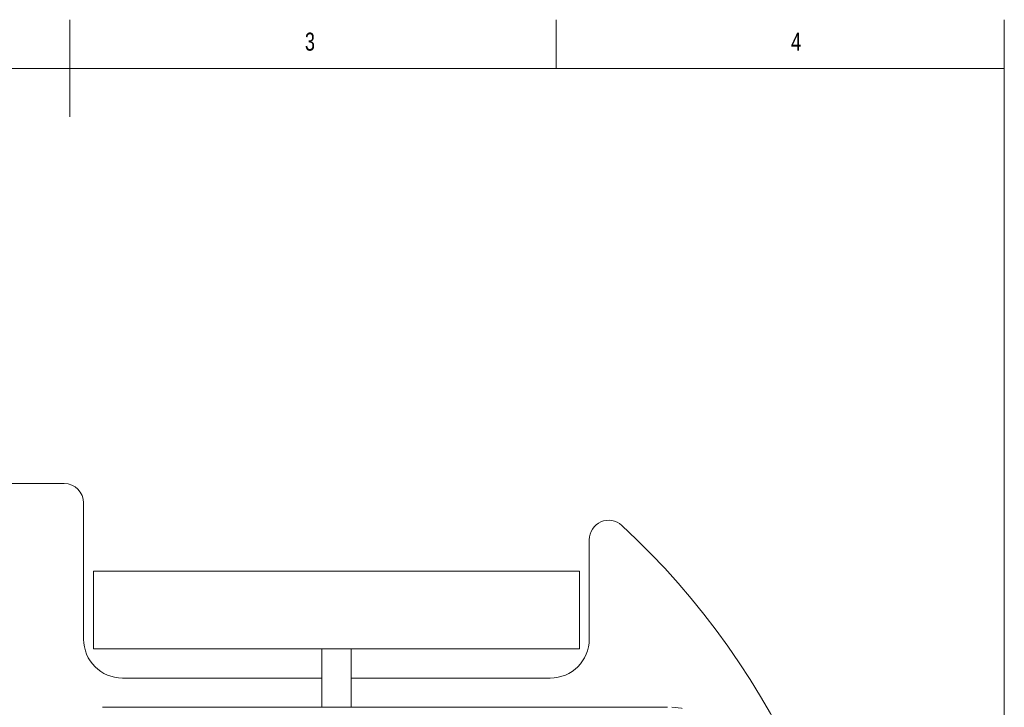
# Model space of a CAD drawing. Header units: millimetres. Extents: x 0 to 229, y 0 to 297.
# Tile 6 of 6: x 104 to 205, y 226 to 297. Entities that reach past the tile are written whole.
import ezdxf

# ---------------------------------------------------------------- set-up
doc = ezdxf.new("R2010")
doc.units = ezdxf.units.MM
doc.styles.add('SLDTEXTSTYLE0', font='TXT', dxfattribs={"width": 0.75})

msp = doc.modelspace()

# ---------------------------------------------------------------- linework, layer by layer
at = {"color": 7, "linetype": 'Continuous', "lineweight": 0}
for p, q in [((108.9, 297), (108.9, 287)), ((158.9, 292), (158.9, 297)), ((205, 292), (205, 297)), ((205, 292), (17.8, 292)), ((205, 5), (205, 292))]:
    msp.add_line(p, q, dxfattribs=at)
at = {"color": 7, "linetype": 'Continuous', "lineweight": 15}
for p, q in [((108.31, 249.33), (62.01, 249.33)), ((110.31, 233.33), (110.31, 247.33)), ((162.31, 243.55), (162.31, 233.33)), ((111.32, 240.33), (111.32, 232.33)), ((111.32, 240.33), (161.32, 240.33)), ((161.32, 232.33), (161.32, 240.33)), ((111.32, 232.33), (161.32, 232.33)), ((134.82, 232.33), (134.82, 226.33)), ((137.82, 226.33), (137.82, 232.33)), ((134.82, 229.33), (114.31, 229.33)), ((158.31, 229.33), (137.82, 229.33)), ((170.37, 226.33), (112.27, 226.33))]:
    msp.add_line(p, q, dxfattribs=at)
at = {"color": 7, "linetype": 'Continuous', "lineweight": 15, "flags": 128}
msp.add_lwpolyline([(171.88, 226.21), (171.79, 226.23), (170.82, 226.33)], dxfattribs=at)
at = {"color": 7, "linetype": 'Continuous', "lineweight": 15}
for centre, radius, start, end in [((108.31, 247.33), 2, 0, 90), ((164.31, 243.55), 2, 47.1964, 180), ((111.31, 186.33), 80, 312.8036, 47.1964), ((114.31, 233.33), 4, 180, 270), ((158.31, 233.33), 4, 270, 360)]:
    msp.add_arc(centre, radius, start, end, dxfattribs=at)

# ---------------------------------------------------------------- texts
at = {"color": 7, "linetype": 'Continuous', "lineweight": 0, "char_height": 1.85, "attachment_point": 1, "style": 'SLDTEXTSTYLE0'}
for s, insert in [('3', (133.07, 295.67)), ('4', (183.07, 295.67))]:
    msp.add_mtext(s, dxfattribs=dict(at, insert=insert))

doc.saveas('drawing.dxf')
